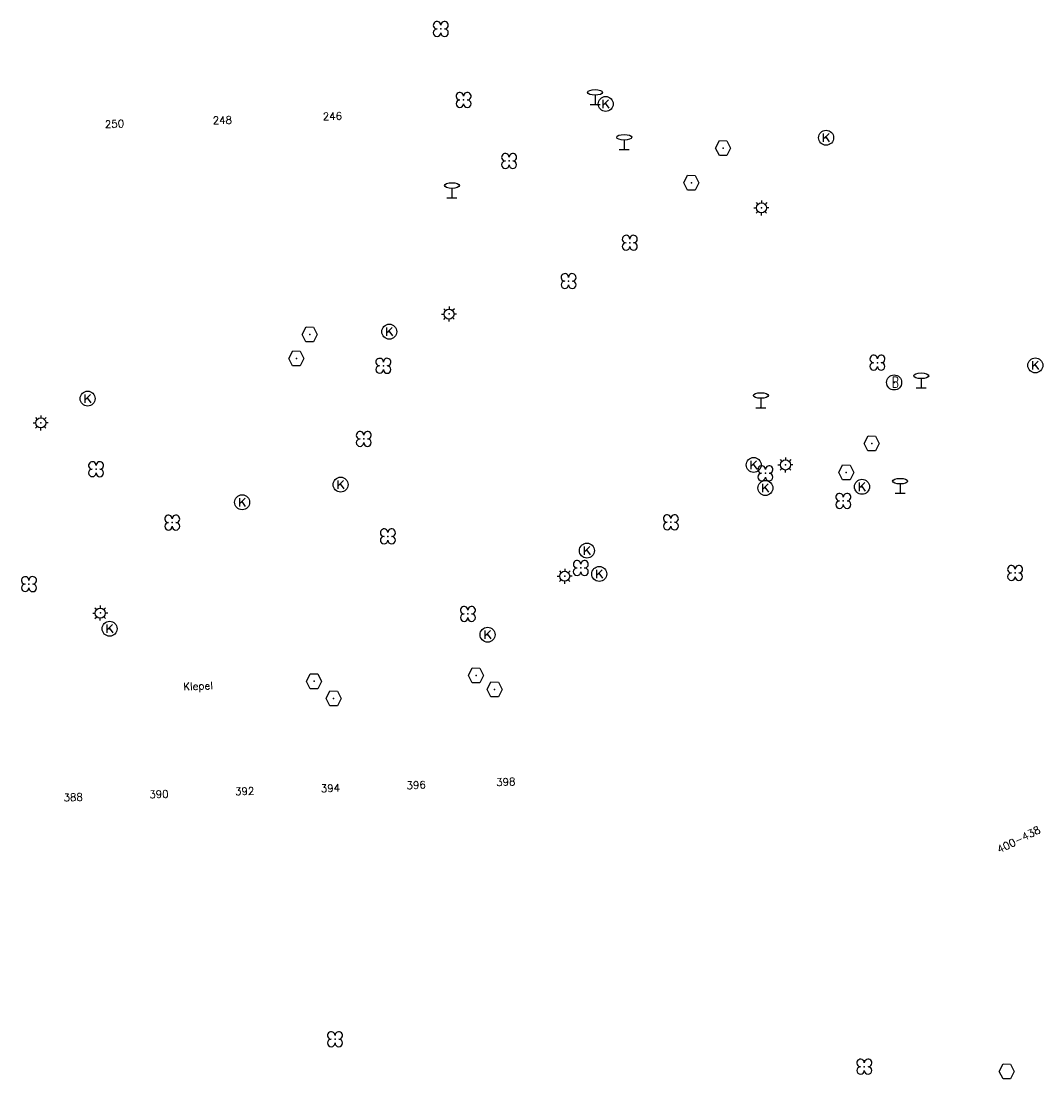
# Model space of a CAD drawing. Header units: metres. Extents: x 256352 to 256908, y 533292 to 533854.
# Tile 11 of 48: x 256699 to 256767, y 533292 to 533363. Entities that reach past the tile are written whole.
import ezdxf

# ---------------------------------------------------------------- set-up
doc = ezdxf.new("R2010")
doc.units = ezdxf.units.M
doc.header["$LTSCALE"] = 0.5
for name, color, linetype in [('Punt - Paal', 7, 'Continuous'), ('Punt - Put', 8, 'Continuous'), ('Punt - Vegetatieobject', 7, 'Continuous'), ('Tekst - Openbare Ruimte Label', 7, 'Continuous'), ('Tekst - Pand Nummeraanduiding', 7, 'Continuous')]:
    doc.layers.add(name, color=color, linetype=linetype)
doc.layers.add('Punt - vegetatieobject_punt', color=10, linetype='Continuous', lineweight=25)
doc.styles.get("Standard").update_dxf_attribs({"font": 'txt.shx'})

# ---------------------------------------------------------------- blocks, each defined once
blk = doc.blocks.new('BOOM')
at = {"linetype": 'Continuous'}
for centre, radius, start, end in [((-0.424999, 0.425), 0.424, 359.8648684, 269.9998649), ((0.424999, 0.425), 0.426, 270.0001345, 180.1344972), ((0.425, -0.425), 0.426, 180, 90), ((-0.425, -0.424999), 0.424, 90.1351316, 359.9998649)]:
    blk.add_arc(centre, radius, start, end, dxfattribs=at)
blk = doc.blocks.new('Kolk')
at = {"linetype": 'Continuous'}
for p, q in [((-0.131779, -0.225094), (-0.131779, 0.223554)), ((-0.131779, -0.061917), (0.155792, 0.223554)), ((-0.023655, 0.045417), (0.167783, -0.225094))]:
    blk.add_line(p, q, dxfattribs=at)
blk.add_circle((0, 0), 0.4, dxfattribs=at)
blk = doc.blocks.new('LICHTMAST')
at = {"linetype": 'Continuous'}
for p, q in [((-0.435, 0.407), (-0.293, 0.265)), ((-0.01, 0.586), (-0.01, 0.38)), ((0.419, 0.409), (0.275, 0.263)), ((-0.609, -0.015), (-0.412, -0.014)), ((-0.434, -0.44), (-0.29, -0.296)), ((-0.007, -0.602), (-0.005, -0.416)), ((0.406, -0.431), (0.274, -0.298)), ((0.589, -0.015), (0.389, -0.015))]:
    blk.add_line(p, q, dxfattribs=at)
blk.add_circle((-0.01, -0.015), 0.4, dxfattribs=at)
blk = doc.blocks.new('Verkeersbord')
at = {"linetype": 'Continuous'}
for p, q in [((-0.004, 1.246), (-0.004, -0.004)), ((-0.253, -0.003), (0.247, -0.003))]:
    blk.add_line(p, q, dxfattribs=at)
blk.add_circle((-0.004, 1.621), 0.375, dxfattribs=at)
blk = doc.blocks.new('Inspectie_Rioolput')
at = {"linetype": 'Continuous'}
blk.add_lwpolyline([(-0.908, -0.012), (-0.457, 0.793), (0.455, 0.772), (0.898, -0.004), (0.455, -0.79), (-0.463, -0.787), (-0.908, -0.012)], dxfattribs=at)
blk = doc.blocks.new('Brandkraan_Put')
at = {"linetype": 'Continuous'}
blk.add_circle((0, 0), 0.7, dxfattribs=at)
at = {"linetype": 'Continuous', "width": 0.75}
blk.add_text('B', height=1, dxfattribs=at).set_placement((-0.226, -0.48))

msp = doc.modelspace()

# ---------------------------------------------------------------- linework, layer by layer
at = {"layer": 'Punt - Paal'}
for p in [(256737.457, 533357.221), (256739.4, 533354.227), (256727.915, 533351.009), (256748.554, 533350.337), (256727.725, 533343.26), (256759.203, 533338.319), (256748.515, 533337.005), (256700.505, 533335.998), (256750.157, 533333.195), (256757.8, 533331.292), (256735.437, 533325.77), (256704.469, 533323.313)]:
    msp.add_point(p, dxfattribs=at)
at = {"layer": 'Punt - Put'}
for p in [(256738.163, 533357.258), (256752.858, 533355.008), (256745.995, 533354.316), (256743.88, 533352.004), (256718.436, 533341.893), (256723.732, 533342.072), (256717.547, 533340.289), (256766.807, 533339.824), (256757.394, 533338.685), (256703.623, 533337.606), (256755.905, 533334.614), (256748.029, 533333.182), (256754.204, 533332.682), (256720.489, 533331.869), (256748.81, 533331.645), (256755.25, 533331.726), (256713.924, 533330.691), (256736.909, 533327.469), (256737.731, 533325.915), (256705.088, 533322.259), (256730.286, 533321.862), (256729.521, 533319.14), (256718.719, 533318.753), (256730.758, 533318.212), (256720.024, 533317.616)]:
    msp.add_point(p, dxfattribs=at)
at = {"layer": 'Punt - Vegetatieobject'}
for p in [(256727.168, 533362.263), (256728.687, 533357.528), (256731.723, 533353.457), (256739.769, 533348.001), (256735.685, 533345.445), (256723.34, 533339.796), (256756.279, 533340.003), (256722.032, 533334.92), (256704.184, 533332.901), (256748.809, 533332.628), (256754.005, 533330.785), (256709.261, 533329.34), (256742.508, 533329.359), (256723.638, 533328.418), (256736.503, 533326.31), (256765.459, 533325.981), (256699.709, 533325.233), (256728.975, 533323.25), (256720.115, 533294.881), (256755.405, 533293.047)]:
    msp.add_point(p, dxfattribs=at)
at = {"layer": 'Punt - vegetatieobject_punt'}
for p in [(256727.168, 533362.263), (256728.687, 533357.528), (256731.723, 533353.457), (256739.769, 533348.001), (256735.685, 533345.445), (256723.34, 533339.796), (256756.279, 533340.003), (256722.032, 533334.92), (256704.184, 533332.901), (256748.809, 533332.628), (256754.005, 533330.785), (256709.261, 533329.34), (256742.508, 533329.359), (256723.638, 533328.418), (256736.503, 533326.31), (256765.459, 533325.981), (256699.709, 533325.233), (256728.975, 533323.25), (256720.115, 533294.881), (256755.405, 533293.047)]:
    msp.add_point(p, dxfattribs=at)

# ---------------------------------------------------------------- block references
at = {"layer": 'Punt - Paal'}
for name, p, xscale, yscale in [('Verkeersbord', (256737.457, 533357.221), 1.333333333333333, 0.5), ('Verkeersbord', (256739.4, 533354.227), 1.333333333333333, 0.5), ('Verkeersbord', (256727.915, 533351.009), 1.333333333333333, 0.5), ('LICHTMAST', (256748.554, 533350.337), 0.8347245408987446, 0.8417508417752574), ('LICHTMAST', (256727.725, 533343.26), 0.8347245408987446, 0.8417508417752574), ('Verkeersbord', (256759.203, 533338.319), 1.333333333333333, 0.5), ('Verkeersbord', (256748.515, 533337.005), 1.333333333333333, 0.5), ('LICHTMAST', (256700.505, 533335.998), 0.8347245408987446, 0.8417508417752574), ('LICHTMAST', (256750.157, 533333.195), 0.8347245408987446, 0.8417508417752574), ('Verkeersbord', (256757.8, 533331.292), 1.333333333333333, 0.5), ('LICHTMAST', (256735.437, 533325.77), 0.8347245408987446, 0.8417508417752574), ('LICHTMAST', (256704.469, 533323.313), 0.8347245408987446, 0.8417508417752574)]:
    msp.add_blockref(name, p, dxfattribs=dict(at, xscale=xscale, yscale=yscale))
at = {"layer": 'Punt - Put'}
for name, p, xscale, yscale in [('Kolk', (256738.163, 533357.258), 1.25000000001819, 1.25000000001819), ('Kolk', (256752.858, 533355.008), 1.25000000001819, 1.25000000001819), ('Inspectie_Rioolput', (256745.995, 533354.316), 0.5537098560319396, 0.6317119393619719), ('Inspectie_Rioolput', (256743.88, 533352.004), 0.5537098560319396, 0.6317119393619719), ('Inspectie_Rioolput', (256718.436, 533341.893), 0.5537098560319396, 0.6317119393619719), ('Kolk', (256723.732, 533342.072), 1.25000000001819, 1.25000000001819), ('Inspectie_Rioolput', (256717.547, 533340.289), 0.5537098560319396, 0.6317119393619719), ('Kolk', (256766.807, 533339.824), 1.25000000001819, 1.25000000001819), ('Brandkraan_Put', (256757.394, 533338.685), 0.714285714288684, 0.714285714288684), ('Kolk', (256703.623, 533337.606), 1.25000000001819, 1.25000000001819), ('Inspectie_Rioolput', (256755.905, 533334.614), 0.5537098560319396, 0.6317119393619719), ('Kolk', (256748.029, 533333.182), 1.25000000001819, 1.25000000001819), ('Inspectie_Rioolput', (256754.204, 533332.682), 0.5537098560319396, 0.6317119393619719), ('Kolk', (256720.489, 533331.869), 1.25000000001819, 1.25000000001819), ('Kolk', (256748.81, 533331.645), 1.25000000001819, 1.25000000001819), ('Kolk', (256755.25, 533331.726), 1.25000000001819, 1.25000000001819), ('Kolk', (256713.924, 533330.691), 1.25000000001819, 1.25000000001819), ('Kolk', (256736.909, 533327.469), 1.25000000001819, 1.25000000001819), ('Kolk', (256737.731, 533325.915), 1.25000000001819, 1.25000000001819), ('Kolk', (256705.088, 533322.259), 1.25000000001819, 1.25000000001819), ('Kolk', (256730.286, 533321.862), 1.25000000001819, 1.25000000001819), ('Inspectie_Rioolput', (256718.719, 533318.753), 0.5537098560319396, 0.6317119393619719), ('Inspectie_Rioolput', (256729.521, 533319.14), 0.5537098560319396, 0.6317119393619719), ('Inspectie_Rioolput', (256730.758, 533318.212), 0.5537098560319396, 0.6317119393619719), ('Inspectie_Rioolput', (256720.024, 533317.616), 0.5537098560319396, 0.6317119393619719), ('Inspectie_Rioolput', (256764.909, 533292.737), 0.5537098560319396, 0.6317119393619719)]:
    msp.add_blockref(name, p, dxfattribs=dict(at, xscale=xscale, yscale=yscale))
at = {"layer": 'Punt - Vegetatieobject', "xscale": 0.5882352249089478, "yscale": 0.5875440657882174}
for p in [(256727.168, 533362.263), (256728.687, 533357.528), (256731.723, 533353.457), (256739.769, 533348.001), (256735.685, 533345.445), (256723.34, 533339.796), (256756.279, 533340.003), (256722.032, 533334.92), (256704.184, 533332.901), (256748.809, 533332.628), (256754.005, 533330.785), (256709.261, 533329.34), (256742.508, 533329.359), (256723.638, 533328.418), (256736.503, 533326.31), (256765.459, 533325.981), (256699.709, 533325.233), (256728.975, 533323.25), (256720.115, 533294.881), (256755.405, 533293.047)]:
    msp.add_blockref('BOOM', p, dxfattribs=at)
at = {"layer": 'Punt - vegetatieobject_punt', "xscale": 0.5882352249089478, "yscale": 0.5875440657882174}
for p in [(256727.168, 533362.263), (256728.687, 533357.528), (256731.723, 533353.457), (256739.769, 533348.001), (256735.685, 533345.445), (256723.34, 533339.796), (256756.279, 533340.003), (256722.032, 533334.92), (256704.184, 533332.901), (256748.809, 533332.628), (256754.005, 533330.785), (256709.261, 533329.34), (256742.508, 533329.359), (256723.638, 533328.418), (256736.503, 533326.31), (256765.459, 533325.981), (256699.709, 533325.233), (256728.975, 533323.25), (256720.115, 533294.881), (256755.405, 533293.047)]:
    msp.add_blockref('BOOM', p, dxfattribs=at)

# ---------------------------------------------------------------- texts
at = {"layer": 'Tekst - Openbare Ruimte Label'}
msp.add_text('Klepel', height=0.5, rotation=2.3, dxfattribs=at).set_placement((256710.009, 533318.149))
at = {"layer": 'Tekst - Pand Nummeraanduiding'}
for s, rotation, p in [('246', 2.1, (256719.31, 533356.17)), ('250', 1.9, (256704.779, 533355.657)), ('248', 1.9, (256711.972, 533355.908)), ('396', 2, (256724.891, 533311.56)), ('398', 2, (256730.868, 533311.773)), ('390', 2, (256707.742, 533310.95)), ('392', 2, (256713.458, 533311.153)), ('394', 2, (256719.176, 533311.357)), ('388', 2, (256702.025, 533310.746)), ('400-438', 27, (256764.418, 533307.268))]:
    msp.add_text(s, height=0.5, rotation=rotation, dxfattribs=at).set_placement(p)

doc.saveas('drawing.dxf')
